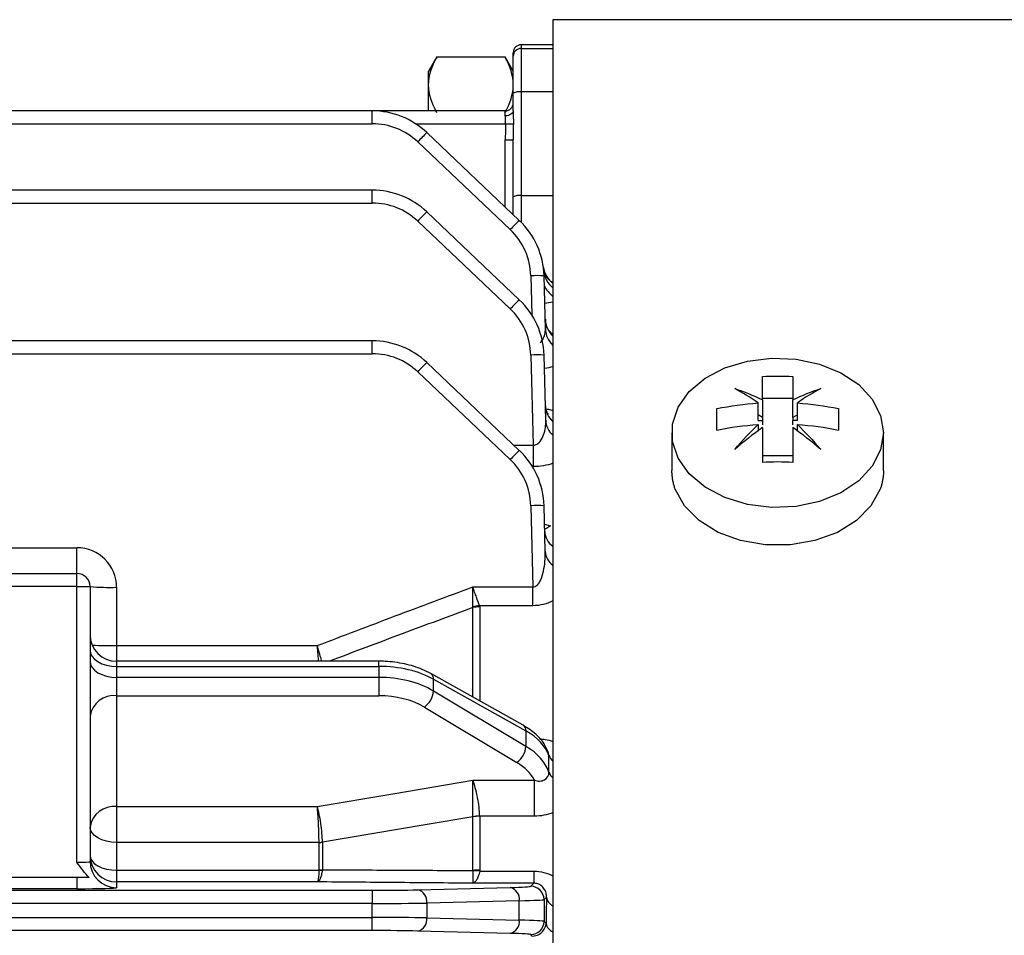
# Model space of a CAD drawing. Header units: millimetres. Extents: x -1311 to -483, y -267 to 512.
# Tile 49 of 58: x -558 to -520, y 120 to 155. Entities that reach past the tile are written whole.
import ezdxf

# ---------------------------------------------------------------- set-up
doc = ezdxf.new("R2010")
doc.units = ezdxf.units.MM

msp = doc.modelspace()

# ---------------------------------------------------------------- linework, layer by layer
at = {"color": 7, "linetype": 'Continuous', "lineweight": 25}
for p, q in [((-498.931, 154.564), (-537.546, 154.564)), ((-537.546, 154.564), (-537.546, 53.076)), ((-537.546, 153.614), (-538.746, 153.614)), ((-538.746, 153.614), (-538.746, 153.478)), ((-538.746, 153.478), (-538.746, 151.83)), ((-538.746, 153.478), (-537.546, 153.478)), ((-541.934, 153.154), (-542.246, 152.614)), ((-541.933, 153.154), (-541.952, 153.098)), ((-541.933, 153.154), (-539.359, 153.154)), ((-539.359, 153.154), (-539.34, 153.098)), ((-539.046, 152.614), (-539.358, 153.154)), ((-539.046, 153.179), (-539.046, 153.314)), ((-539.046, 151.778), (-539.046, 153.179)), ((-542.246, 152.098), (-542.246, 152.614)), ((-542.246, 151.114), (-542.246, 152.098)), ((-539.046, 151.116), (-539.046, 151.778)), ((-538.746, 151.83), (-538.746, 147.909)), ((-537.546, 151.83), (-538.746, 151.83)), ((-544.379, 151.114), (-570.723, 151.114)), ((-544.379, 150.627), (-544.379, 151.114)), ((-539.346, 151.114), (-544.379, 151.114)), ((-539.346, 150.927), (-539.346, 151.114)), ((-570.685, 150.627), (-544.379, 150.627)), ((-542.741, 150.627), (-539.339, 150.627)), ((-538.817, 146.971), (-542.314, 150.29)), ((-542.658, 149.94), (-539.161, 146.621)), ((-539.346, 147.473), (-539.346, 150.014)), ((-539.046, 147.857), (-539.046, 150.022)), ((-544.379, 148.114), (-570.645, 148.114)), ((-544.379, 147.627), (-544.379, 148.114)), ((-539.046, 147.189), (-539.046, 147.857)), ((-538.746, 147.909), (-537.546, 147.909)), ((-538.746, 147.909), (-538.746, 146.902)), ((-570.606, 147.627), (-544.379, 147.627)), ((-538.817, 143.971), (-542.314, 147.29)), ((-542.658, 146.94), (-539.161, 143.621)), ((-538.382, 144.873), (-538.344, 143.394)), ((-537.83, 142.868), (-537.883, 144.873)), ((-537.546, 143.871), (-537.855, 143.83)), ((-544.379, 142.414), (-570.495, 142.414)), ((-544.379, 141.927), (-544.379, 142.414)), ((-570.457, 141.927), (-544.379, 141.927)), ((-538.382, 141.873), (-538.293, 138.47)), ((-537.818, 139.408), (-537.883, 141.873)), ((-538.817, 138.271), (-542.314, 141.59)), ((-542.658, 141.24), (-539.161, 137.921)), ((-529.79, 139.395), (-529.79, 140.063)), ((-528.471, 140.226), (-529.621, 140.226)), ((-529.621, 140.182), (-529.621, 139.514)), ((-528.471, 139.514), (-528.471, 140.182)), ((-528.302, 139.395), (-528.302, 140.063)), ((-529.621, 139.514), (-529.79, 139.615)), ((-529.79, 139.395), (-529.621, 139.395)), ((-529.79, 139.25), (-529.79, 138.997)), ((-529.621, 139.514), (-529.621, 139.395)), ((-529.621, 139.395), (-529.621, 139.232)), ((-528.302, 139.615), (-528.471, 139.514)), ((-528.471, 139.514), (-528.471, 139.395)), ((-528.302, 139.395), (-528.471, 139.395)), ((-528.471, 139.232), (-528.471, 139.395)), ((-528.302, 138.997), (-528.302, 139.25)), ((-533.046, 138.937), (-533.046, 137.503)), ((-525.046, 137.503), (-525.046, 138.937)), ((-539.027, 138.47), (-538.293, 138.47)), ((-538.293, 138.47), (-538.293, 137.654)), ((-528.471, 138.067), (-529.621, 138.067)), ((-538.293, 137.654), (-538.319, 137.654)), ((-538.382, 136.173), (-538.302, 133.103)), ((-537.837, 134.45), (-537.883, 136.173)), ((-537.864, 135.478), (-537.642, 135.416)), ((-567.554, 134.588), (-555.546, 134.588)), ((-555.546, 133.614), (-555.546, 134.588)), ((-567.554, 133.614), (-555.546, 133.614)), ((-555.546, 133.114), (-555.546, 133.614)), ((-555.546, 133.114), (-567.554, 133.114)), ((-555.546, 133.114), (-555.046, 133.114)), ((-555.546, 122.685), (-555.546, 133.114)), ((-555.046, 133.114), (-555.046, 122.724)), ((-554.046, 133.088), (-554.046, 130.884)), ((-540.578, 133.103), (-538.302, 133.103)), ((-538.302, 132.391), (-538.302, 133.103)), ((-540.573, 128.934), (-540.573, 132.322)), ((-538.302, 132.391), (-540.318, 132.391)), ((-540.314, 132.347), (-540.314, 128.79)), ((-554.046, 130.884), (-546.456, 130.884)), ((-554.046, 130.884), (-554.046, 130.292)), ((-544.129, 130.292), (-554.046, 130.292)), ((-554.046, 130.292), (-554.046, 130.097)), ((-554.046, 130.097), (-554.046, 129.681)), ((-554.046, 130.097), (-544.129, 130.097)), ((-544.129, 130.097), (-544.129, 130.292)), ((-544.129, 130.097), (-544.129, 129.681)), ((-554.046, 129.681), (-554.046, 128.988)), ((-544.129, 129.681), (-554.046, 129.681)), ((-544.129, 129.681), (-544.129, 128.988)), ((-538.667, 127.868), (-542.164, 129.824)), ((-542.064, 129.164), (-542.064, 129.609)), ((-542.064, 129.609), (-538.567, 127.653)), ((-554.046, 128.988), (-554.046, 124.791)), ((-554.046, 128.988), (-544.129, 128.988)), ((-538.567, 127.07), (-542.064, 129.164)), ((-542.408, 128.555), (-538.911, 126.461)), ((-538.567, 127.653), (-538.567, 127.07)), ((-537.695, 126.726), (-537.718, 126.834)), ((-537.713, 126.83), (-537.713, 126.835)), ((-540.578, 125.787), (-538.245, 125.787)), ((-538.245, 124.43), (-538.245, 125.787)), ((-554.046, 124.791), (-546.456, 124.791)), ((-554.046, 124.791), (-554.046, 123.436)), ((-540.573, 122.373), (-540.573, 124.407)), ((-538.245, 124.43), (-540.314, 124.43)), ((-540.314, 124.427), (-540.314, 122.391)), ((-554.046, 123.436), (-554.046, 122.385)), ((-546.39, 123.436), (-554.046, 123.436)), ((-546.39, 122.395), (-546.39, 123.436)), ((-546.39, 123.436), (-546.39, 123.436)), ((-546.26, 123.445), (-546.26, 122.405)), ((-554.046, 122.385), (-554.046, 121.943)), ((-554.046, 122.385), (-546.39, 122.385)), ((-540.316, 122.353), (-538.267, 122.353)), ((-538.267, 122.353), (-538.267, 121.893)), ((-555.546, 122.114), (-567.546, 122.114)), ((-555.546, 122.114), (-555.546, 121.685)), ((-554.046, 121.943), (-554.046, 121.724)), ((-546.456, 121.943), (-554.046, 121.943)), ((-538.267, 121.893), (-540.578, 121.893)), ((-538.382, 121.777), (-538.267, 121.893)), ((-643.713, 121.626), (-544.379, 121.626)), ((-555.546, 121.685), (-567.546, 121.685)), ((-544.379, 121.626), (-544.379, 121.127)), ((-542.658, 121.644), (-539.161, 121.731)), ((-544.379, 121.127), (-643.713, 121.127)), ((-544.379, 120.601), (-544.379, 121.127)), ((-538.817, 121.232), (-542.314, 121.145)), ((-542.314, 121.145), (-542.314, 120.583)), ((-538.817, 120.496), (-538.817, 121.232)), ((-537.791, 121.368), (-537.883, 121.277)), ((-537.883, 121.277), (-537.883, 120.45)), ((-643.713, 120.601), (-544.379, 120.601)), ((-544.379, 120.101), (-544.379, 120.601)), ((-542.314, 120.583), (-538.817, 120.496)), ((-537.883, 120.45), (-537.806, 120.374)), ((-544.379, 120.101), (-643.713, 120.101)), ((-539.161, 119.996), (-542.658, 120.083)), ((-538.327, 119.895), (-538.382, 119.95))]:
    msp.add_line(p, q, dxfattribs=at)
at = {"color": 7, "linetype": 'Continuous', "lineweight": 25, "flags": 128}
for points in [[(-539.046, 151.116), (-539.052, 151.079), (-539.069, 151.044), (-539.097, 151.011), (-539.134, 150.983), (-539.179, 150.959), (-539.231, 150.942), (-539.287, 150.931), (-539.346, 150.927)], [(-525.046, 138.937), (-525.154, 138.285), (-525.471, 137.668), (-525.982, 137.119), (-526.657, 136.669), (-527.462, 136.34), (-528.351, 136.152), (-529.279, 136.114), (-530.193, 136.228), (-531.046, 136.488), (-531.791, 136.88), (-532.388, 137.383), (-532.805, 137.97), (-533.019, 138.609), (-533.019, 139.266), (-532.805, 139.905), (-532.388, 140.492), (-531.791, 140.995), (-531.046, 141.387), (-530.193, 141.647), (-529.279, 141.761), (-528.351, 141.723), (-527.462, 141.535), (-526.657, 141.206), (-525.982, 140.756), (-525.471, 140.207), (-525.154, 139.59), (-525.046, 138.937)], [(-525.173, 136.796), (-525.521, 136.166), (-526.071, 135.613), (-526.79, 135.168), (-527.639, 134.856), (-528.568, 134.695), (-529.524, 134.695), (-530.453, 134.856), (-531.302, 135.168), (-532.021, 135.613), (-532.571, 136.166), (-532.919, 136.796)], [(-537.642, 135.416), (-537.789, 135.315), (-537.859, 135.287)], [(-555.046, 130.707), (-555.027, 130.588), (-554.97, 130.474), (-554.877, 130.369), (-554.753, 130.276), (-554.602, 130.2), (-554.429, 130.144), (-554.241, 130.109), (-554.046, 130.097)], [(-555.046, 130.291), (-555.027, 130.172), (-554.97, 130.057), (-554.877, 129.952), (-554.753, 129.859), (-554.602, 129.784), (-554.429, 129.727), (-554.241, 129.692), (-554.046, 129.681)], [(-546.456, 124.791), (-543.599, 125.275), (-540.578, 125.787)], [(-540.573, 124.407), (-542.378, 124.102), (-546.26, 123.445)], [(-554.046, 123.436), (-554.241, 123.448), (-554.429, 123.48), (-554.602, 123.534), (-554.753, 123.606), (-554.877, 123.694), (-554.97, 123.794), (-555.027, 123.902), (-555.046, 124.015)], [(-555.046, 122.943), (-555.027, 122.834), (-554.97, 122.729), (-554.877, 122.633), (-554.753, 122.549), (-554.602, 122.479), (-554.429, 122.428), (-554.241, 122.396), (-554.046, 122.385)]]:
    msp.add_lwpolyline(points, dxfattribs=at)
at = {"color": 7, "linetype": 'Continuous', "lineweight": 25}
for centre, radius, start, end in [((-538.746, 153.314), 0.3, 90, 180), ((-538.746, 153.178), 0.3, 89.9336, 179.9334), ((-538.819, 151.359), 0.477, 81.2205, 118.4816), ((-539.346, 151.414), 0.3, 270, 0), ((-544.379, 148.114), 3, 46.5, 90), ((-544.379, 148.127), 2.5, 46.5, 90), ((-539.191, 154.538), 3.914, 267.8267, 272.1686), ((-537.667, 145.371), 6.767, 133.3704, 137.525), ((-539.271, 152.885), 2.872, 268.5046, 274.4944), ((-544.379, 145.114), 3, 46.5, 90), ((-538.819, 147.438), 0.477, 81.2205, 118.4816), ((-544.379, 145.127), 2.5, 46.5, 90), ((-537.667, 142.371), 6.767, 133.3704, 137.525), ((-534.169, 142.052), 6.767, 133.3704, 137.525), ((-540.882, 144.795), 3, 1.5, 46.5), ((-540.882, 144.808), 2.5, 1.5, 46.5), ((-536.958, 145.346), 0.962, 188.0818, 232.3188), ((-538.133, 140.096), 4.784, 87.0055, 92.9945), ((-536.94, 145.156), 0.958, 185.3523, 230.7788), ((-536.846, 145.003), 1.145, 206.3343, 232.3441), ((-534.169, 139.052), 6.767, 133.3704, 137.525), ((-540.882, 141.795), 3, 1.5, 46.5), ((-540.882, 141.808), 2.5, 1.5, 46.5), ((-536.936, 143.258), 0.904, 181.8403, 227.5697), ((-536.938, 142.897), 0.893, 181.8646, 227.0576), ((-544.379, 139.414), 3, 46.5, 90), ((-544.379, 139.427), 2.5, 46.5, 90), ((-538.133, 137.096), 4.784, 87.0055, 92.9945), ((-537.667, 136.671), 6.767, 133.3704, 137.525), ((-537.018, 139.984), 0.815, 182.2493, 229.6129), ((-537.021, 139.44), 0.798, 182.2719, 228.8286), ((-534.169, 133.352), 6.767, 133.3704, 137.525), ((-540.882, 136.095), 3, 1.5, 46.5), ((-540.882, 136.108), 2.5, 1.5, 46.5), ((-538.133, 131.396), 4.784, 87.0055, 92.9945), ((-537.152, 135.232), 0.706, 183.3047, 236.0607), ((-555.546, 133.088), 1.5, 0, 90), ((-537.155, 134.49), 0.684, 183.3234, 235.1175), ((-555.546, 133.114), 0.5, 0, 90), ((-554.296, 142.658), 9.573, 265.5056, 271.4954), ((-540.315, 131.01), 1.338, 89.9657, 101.1226), ((-540.204, 131.033), 1.362, 94.831, 105.5908), ((-554.046, 131.292), 1, 180, 270), ((-554.174, 150.067), 19.184, 267.6363, 270.3835), ((-542.301, 129.63), 0.238, 355.0114, 54.9383), ((-554.145, 128.083), 0.91, 83.7252, 171.904), ((-542.885, 129.226), 0.823, 305.3834, 355.6961), ((-538.803, 127.674), 0.238, 355.0148, 54.9014), ((-539.387, 127.132), 0.823, 305.3834, 355.6961), ((-537.195, 126.908), 0.532, 199.9802, 228.6889), ((-537.208, 126.271), 0.52, 200.4324, 229.4185), ((-554.145, 123.887), 0.91, 83.7252, 171.904), ((-540.304, 122.74), 1.691, 90.3502, 99.16), ((-540.316, 122.739), 1.688, 89.9605, 98.7794), ((-546.395, 124.284), 0.848, 270.3633, 279.1483), ((-546.389, 124.282), 0.846, 269.9605, 278.7558), ((-554.046, 122.943), 1, 180.0098, 270.0098), ((-554.046, 122.724), 1, 180.0098, 270.0098), ((-546.389, 123.273), 0.878, 269.9605, 278.4368), ((-546.323, 123.247), 0.864, 265.5371, 273.9826), ((-540.316, 120.58), 1.812, 89.9607, 98.1745), ((-540.451, 120.571), 1.788, 85.6719, 93.8544), ((-538.383, 121.277), 0.5, 0.046, 89.954), ((-542.766, 121.202), 0.455, 352.7582, 76.3437), ((-539.268, 121.289), 0.455, 352.7582, 76.3437), ((-537.363, 121.436), 0.434, 188.9409, 245.0027), ((-542.766, 120.525), 0.455, 283.6563, 7.2418), ((-539.268, 120.439), 0.455, 283.6563, 7.2418), ((-538.383, 120.451), 0.5, 270.046, 359.954), ((-537.383, 120.45), 0.43, 190.1842, 247.7504)]:
    msp.add_arc(centre, radius, start, end, dxfattribs=at)
for centre, major_axis, ratio, start_param, end_param in [((-538.746, 150.014), (0, 4.058), 0.14786, 1.419234, 1.570796), ((-538.746, 150.022), (0, 4.006), 0.074891, 1.419234, 1.570796), ((-544.129, 128.319), (3, 0), 0.592804, 0.811578, 1.570796), ((-544.129, 127.799), (3, 0), 0.627383, 0.811578, 1.570796), ((-544.129, 127.411), (2.5, 0), 0.630841, 0.811578, 1.570796), ((-540.632, 126.363), (3, 0), 0.592804, 0.205816, 0.811578), ((-540.632, 125.705), (3, 0), 0.627383, 0.205816, 0.811578), ((-540.632, 125.317), (2.5, 0), 0.630841, 0.302547, 0.811578), ((-555.546, 122.724), (0.5, 0), 0.078558, 4.712389, 6.283185), ((-540.882, 121.779), (2.5, 0), 0.026186, 5.471607, 6.257005), ((-555.546, 121.724), (1.5, 0), 0.026186, 4.712389, 6.283185), ((-544.379, 121.692), (2.5, 0), 0.026186, 4.712389, 5.471607), ((-544.379, 121.192), (3, 0), 0.021822, 4.712389, 5.471607), ((-540.882, 121.279), (3, 0), 0.021822, 5.471607, 6.257005), ((-536.631, 95.114), (0, 51.5), 0.026186, 1.035843, 1.058143), ((-544.379, 120.535), (3, 0), 0.021822, 0.811578, 1.570796), ((-540.882, 120.448), (3, 0), 0.021822, 0.02618, 0.811578), ((-544.379, 120.036), (2.5, 0), 0.026186, 0.811578, 1.570796), ((-540.882, 119.949), (2.5, 0), 0.026186, 0.02618, 0.811578)]:
    msp.add_ellipse(centre, major_axis=major_axis, ratio=ratio, start_param=start_param, end_param=end_param, dxfattribs=at)
for points in [[(-542.246, 152.098), (-542.246, 152.459), (-542.124, 152.809), (-541.933, 153.154)], [(-539.046, 152.098), (-539.046, 152.459), (-539.168, 152.809), (-539.359, 153.154)], [(-541.933, 151.043), (-542.124, 151.388), (-542.246, 151.738), (-542.246, 152.098)], [(-539.359, 151.043), (-539.168, 151.388), (-539.046, 151.738), (-539.046, 152.098)], [(-539.046, 151.116), (-539.046, 150.962), (-539.041, 150.796), (-539.043, 150.627)], [(-529.621, 141.068), (-529.238, 141.088), (-528.854, 141.088), (-528.471, 141.068)], [(-529.621, 140.182), (-529.621, 140.521), (-529.621, 140.816), (-529.621, 141.068)], [(-528.471, 141.068), (-528.471, 140.816), (-528.471, 140.521), (-528.471, 140.182)], [(-530.672, 140.607), (-530.328, 140.497), (-529.978, 140.356), (-529.621, 140.182)], [(-529.79, 140.063), (-530.09, 140.277), (-530.384, 140.458), (-530.672, 140.607)], [(-528.471, 140.182), (-528.114, 140.356), (-527.764, 140.497), (-527.42, 140.607)], [(-527.42, 140.607), (-527.708, 140.458), (-528.002, 140.277), (-528.302, 140.063)], [(-531.346, 139.848), (-530.838, 139.956), (-530.319, 140.028), (-529.79, 140.063)], [(-528.302, 140.063), (-527.773, 140.028), (-527.255, 139.956), (-526.746, 139.848)], [(-531.346, 139.035), (-531.346, 139.326), (-531.346, 139.597), (-531.346, 139.848)], [(-526.746, 139.848), (-526.746, 139.597), (-526.746, 139.326), (-526.746, 139.035)], [(-531.346, 139.035), (-530.838, 139.143), (-530.319, 139.215), (-529.79, 139.25)], [(-530.672, 138.307), (-530.384, 138.645), (-530.09, 138.959), (-529.79, 139.25)], [(-528.302, 139.25), (-528.002, 138.959), (-527.708, 138.645), (-527.42, 138.307)], [(-528.302, 139.25), (-527.773, 139.215), (-527.255, 139.143), (-526.746, 139.035)], [(-529.621, 139.13), (-529.978, 138.88), (-530.328, 138.606), (-530.672, 138.307)], [(-529.621, 139.13), (-529.621, 138.721), (-529.621, 138.283), (-529.621, 137.815)], [(-528.471, 139.13), (-528.471, 138.721), (-528.471, 138.283), (-528.471, 137.815)], [(-527.42, 138.307), (-527.764, 138.606), (-528.114, 138.88), (-528.471, 139.13)], [(-528.471, 137.815), (-528.854, 137.835), (-529.238, 137.835), (-529.621, 137.815)], [(-537.546, 132.58), (-537.76, 132.464), (-538.025, 132.391), (-538.302, 132.391)], [(-540.573, 132.322), (-540.571, 132.33), (-540.57, 132.338), (-540.57, 132.345)], [(-540.318, 132.391), (-540.316, 132.376), (-540.314, 132.362), (-540.314, 132.347)], [(-540.573, 124.407), (-540.573, 124.407), (-540.573, 124.408), (-540.573, 124.409)], [(-540.314, 124.43), (-540.314, 124.429), (-540.314, 124.428), (-540.314, 124.427)], [(-537.546, 124.559), (-537.764, 124.473), (-538.002, 124.43), (-538.245, 124.43)], [(-546.26, 123.445), (-546.26, 123.446), (-546.26, 123.447), (-546.26, 123.447)], [(-555.076, 122.114), (-555.257, 122.282), (-555.404, 122.483), (-555.546, 122.685)], [(-546.39, 122.385), (-546.39, 122.389), (-546.39, 122.392), (-546.39, 122.395)], [(-546.26, 122.405), (-546.261, 122.398), (-546.262, 122.391), (-546.263, 122.385)], [(-540.571, 122.354), (-540.571, 122.361), (-540.572, 122.367), (-540.573, 122.373)], [(-540.314, 122.391), (-540.314, 122.379), (-540.315, 122.366), (-540.316, 122.353)], [(-555.076, 122.114), (-555.205, 122.114), (-555.373, 122.114), (-555.546, 122.114)]]:
    msp.add_open_spline(points, degree=3, dxfattribs=at)
for points, knots in [([(-539.339, 150.627), (-539.337, 150.682), (-539.337, 150.736), (-539.342, 150.838), (-539.346, 150.885), (-539.346, 150.927)], [0, 0, 0, 0, 0.5, 0.5, 1, 1, 1, 1]), ([(-537.535, 144.601), (-537.572, 144.627), (-537.672, 144.698), (-537.844, 144.914), (-537.883, 145.118), (-537.902, 145.213)], [0, 0, 0, 0, 0.240888, 0.642419, 1, 1, 1, 1]), ([(-537.568, 142.677), (-537.568, 142.676), (-537.557, 142.672), (-537.599, 142.692), (-537.698, 142.793), (-537.821, 142.986), (-537.819, 143.156), (-537.818, 143.231)], [0, 0, 0, 0, 0.004253, 0.185961, 0.42162, 0.746833, 1, 1, 1, 1]), ([(-538.023, 142.347), (-537.986, 142.391), (-537.903, 142.488), (-537.84, 142.67), (-537.833, 142.801), (-537.83, 142.868)], [0, 0, 0, 0, 0.2820667, 0.6343445, 1, 1, 1, 1]), ([(-537.546, 141.433), (-537.644, 141.407), (-537.746, 141.379), (-537.865, 141.372), (-537.869, 141.371)], [0, 0, 0, 0, 0.958106, 1, 1, 1, 1]), ([(-537.716, 139.647), (-537.723, 139.653), (-537.738, 139.667), (-537.825, 139.796), (-537.816, 139.905), (-537.812, 139.951)], [0, 0, 0, 0, 0.31007, 0.712001, 1, 1, 1, 1]), ([(-537.811, 139.836), (-537.78, 139.832), (-537.683, 139.821), (-537.601, 139.794), (-537.546, 139.775)], [0, 0, 0, 0, 0.323762, 1, 1, 1, 1]), ([(-538.293, 138.47), (-538.239, 138.468), (-538.187, 138.483), (-538.098, 138.536), (-538.063, 138.57), (-537.97, 138.684), (-537.929, 138.771), (-537.835, 139.037), (-537.813, 139.223), (-537.818, 139.408)], [0, 0, 0, 0, 0.125, 0.125, 0.25, 0.25, 0.5, 0.5, 1, 1, 1, 1]), ([(-537.546, 137.782), (-537.656, 137.742), (-537.775, 137.709), (-538.029, 137.665), (-538.159, 137.654), (-538.293, 137.654)], [0, 0, 0, 0, 0.5, 0.5, 1, 1, 1, 1]), ([(-532.919, 136.796), (-532.935, 136.843), (-532.967, 136.936), (-533.002, 137.078), (-533.027, 137.219), (-533.043, 137.361), (-533.045, 137.456), (-533.046, 137.503)], [0, 0, 0, 0, 0.200517, 0.400262, 0.599748, 0.79949, 1, 1, 1, 1]), ([(-525.046, 137.503), (-525.047, 137.456), (-525.049, 137.361), (-525.065, 137.219), (-525.09, 137.078), (-525.125, 136.936), (-525.157, 136.843), (-525.173, 136.796)], [0, 0, 0, 0, 0.20051, 0.400252, 0.599738, 0.799483, 1, 1, 1, 1]), ([(-538.302, 133.103), (-538.233, 133.099), (-538.171, 133.139), (-538.083, 133.233), (-538.049, 133.289), (-537.965, 133.459), (-537.929, 133.582), (-537.849, 133.949), (-537.831, 134.201), (-537.837, 134.45)], [0, 0, 0, 0, 0.125, 0.125, 0.25, 0.25, 0.5, 0.5, 1, 1, 1, 1]), ([(-546.456, 130.884), (-545.475, 131.26), (-544.493, 131.633), (-543.51, 132.004), (-542.533, 132.373), (-541.556, 132.739), (-540.578, 133.103)], [0, 0, 0, 0, 0.003151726, 0.003151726, 0.003151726, 0.006283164, 0.006283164, 0.006283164, 0.006283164]), ([(-540.57, 132.345), (-540.571, 132.444), (-540.572, 132.562), (-540.574, 132.757), (-540.575, 132.823), (-540.576, 132.961), (-540.577, 133.033), (-540.578, 133.103)], [0, 0, 0, 0, 0.5, 0.5, 0.75, 0.75, 1, 1, 1, 1]), ([(-540.318, 132.391), (-540.353, 132.484), (-540.393, 132.594), (-540.46, 132.777), (-540.483, 132.84), (-540.53, 132.969), (-540.554, 133.037), (-540.578, 133.103)], [0, 0, 0, 0, 0.5, 0.5, 0.75, 0.75, 1, 1, 1, 1]), ([(-540.573, 132.322), (-541.466, 131.991), (-543.277, 131.321), (-545.082, 130.638), (-545.997, 130.292)], [0, 0, 0, 0, 0.493308, 1, 1, 1, 1]), ([(-546.4, 130.292), (-546.406, 130.348), (-546.419, 130.492), (-546.439, 130.706), (-546.452, 130.848), (-546.455, 130.88), (-546.456, 130.884)], [0, 0, 0, 0, 0.33336, 0.855121, 0.9819, 1, 1, 1, 1]), ([(-546.288, 130.292), (-546.305, 130.353), (-546.347, 130.498), (-546.407, 130.711), (-546.446, 130.85), (-546.455, 130.88), (-546.456, 130.884)], [0, 0, 0, 0, 0.358488, 0.860582, 0.982582, 1, 1, 1, 1]), ([(-542.164, 129.824), (-542.27, 129.878), (-542.572, 130.034), (-543.149, 130.207), (-543.719, 130.286), (-544.048, 130.291), (-544.129, 130.292)], [0, 0, 0, 0, 0.188721, 0.538022, 0.886336, 1, 1, 1, 1]), ([(-537.709, 126.82), (-537.751, 126.92), (-537.861, 127.179), (-538.17, 127.548), (-538.499, 127.76), (-538.667, 127.868)], [0, 0, 0, 0, 0.237553, 0.613185, 1, 1, 1, 1]), ([(-538.048, 127.356), (-537.977, 127.352), (-537.803, 127.341), (-537.642, 127.286), (-537.546, 127.253)], [0, 0, 0, 0, 0.402213, 1, 1, 1, 1]), ([(-537.695, 126.089), (-537.695, 126.196), (-537.695, 126.302), (-537.695, 126.409), (-537.695, 126.515), (-537.695, 126.621), (-537.695, 126.726)], [0, 0, 0, 0, 0.0004019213, 0.0004019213, 0.0004019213, 0.0008038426, 0.0008038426, 0.0008038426, 0.0008038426]), ([(-538.245, 125.787), (-538.181, 125.767), (-538.115, 125.757), (-537.987, 125.762), (-537.924, 125.778), (-537.76, 125.864), (-537.693, 125.972), (-537.695, 126.089)], [0, 0, 0, 0, 0.25, 0.25, 0.5, 0.5, 1, 1, 1, 1]), ([(-540.573, 124.409), (-540.573, 124.514), (-540.573, 124.632), (-540.574, 124.882), (-540.574, 125.012), (-540.575, 125.264), (-540.576, 125.386), (-540.577, 125.606), (-540.577, 125.706), (-540.578, 125.787)], [0, 0, 0, 0, 0.25, 0.25, 0.5, 0.5, 0.75, 0.75, 1, 1, 1, 1]), ([(-540.314, 124.43), (-540.317, 124.535), (-540.325, 124.652), (-540.354, 124.9), (-540.374, 125.028), (-540.423, 125.276), (-540.451, 125.397), (-540.512, 125.612), (-540.545, 125.709), (-540.578, 125.787)], [0, 0, 0, 0, 0.25, 0.25, 0.5, 0.5, 0.75, 0.75, 1, 1, 1, 1]), ([(-546.26, 123.447), (-546.262, 123.55), (-546.268, 123.665), (-546.289, 123.909), (-546.304, 124.035), (-546.34, 124.281), (-546.361, 124.401), (-546.406, 124.617), (-546.431, 124.714), (-546.456, 124.791)], [0, 0, 0, 0, 0.25, 0.25, 0.5, 0.5, 0.75, 0.75, 1, 1, 1, 1]), ([(-546.39, 123.436), (-546.39, 123.54), (-546.392, 123.655), (-546.4, 123.899), (-546.405, 124.027), (-546.417, 124.275), (-546.424, 124.396), (-546.439, 124.614), (-546.447, 124.713), (-546.456, 124.791)], [0, 0, 0, 0, 0.25, 0.25, 0.5, 0.5, 0.75, 0.75, 1, 1, 1, 1]), ([(-546.263, 122.385), (-546.274, 122.318), (-546.287, 122.258), (-546.315, 122.151), (-546.331, 122.104), (-546.38, 121.99), (-546.418, 121.947), (-546.456, 121.943)], [0, 0, 0, 0, 0.25, 0.25, 0.5, 0.5, 1, 1, 1, 1]), ([(-546.39, 122.385), (-546.394, 122.319), (-546.398, 122.259), (-546.408, 122.152), (-546.413, 122.105), (-546.43, 121.99), (-546.443, 121.947), (-546.456, 121.943)], [0, 0, 0, 0, 0.25, 0.25, 0.5, 0.5, 1, 1, 1, 1]), ([(-546.26, 122.405), (-545.261, 122.399), (-544.262, 122.394), (-543.262, 122.388), (-542.366, 122.383), (-541.47, 122.378), (-540.573, 122.373)], [0, 0, 0, 0, 0.003152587, 0.003152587, 0.003152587, 0.005978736, 0.005978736, 0.005978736, 0.005978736]), ([(-540.571, 122.354), (-540.572, 122.284), (-540.572, 122.221), (-540.573, 122.109), (-540.574, 122.06), (-540.575, 121.941), (-540.576, 121.897), (-540.578, 121.893)], [0, 0, 0, 0, 0.25, 0.25, 0.5, 0.5, 1, 1, 1, 1]), ([(-540.316, 122.353), (-540.331, 122.283), (-540.348, 122.22), (-540.387, 122.108), (-540.408, 122.059), (-540.476, 121.941), (-540.527, 121.897), (-540.578, 121.893)], [0, 0, 0, 0, 0.25, 0.25, 0.5, 0.5, 1, 1, 1, 1]), ([(-538.267, 122.353), (-538.138, 122.353), (-538.01, 122.336), (-537.769, 122.274), (-537.652, 122.226), (-537.546, 122.167)], [0, 0, 0, 0, 0.5, 0.5, 1, 1, 1, 1]), ([(-540.578, 121.893), (-541.559, 121.901), (-542.54, 121.91), (-543.521, 121.918), (-544.5, 121.926), (-545.478, 121.935), (-546.456, 121.943)], [0, 0, 0, 0, 0.003095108, 0.003095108, 0.003095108, 0.006182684, 0.006182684, 0.006182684, 0.006182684]), ([(-537.791, 121.368), (-537.789, 121.421), (-537.794, 121.472), (-537.819, 121.575), (-537.84, 121.625), (-537.902, 121.723), (-537.943, 121.771), (-538.035, 121.833), (-538.071, 121.853), (-538.16, 121.883), (-538.213, 121.893), (-538.267, 121.893)], [0, 0, 0, 0, 0.25, 0.25, 0.5, 0.5, 0.75, 0.75, 0.875, 0.875, 1, 1, 1, 1]), ([(-538.327, 119.895), (-538.23, 119.895), (-538.142, 119.923), (-538.009, 119.994), (-537.96, 120.038), (-537.844, 120.176), (-537.811, 120.275), (-537.806, 120.374)], [0, 0, 0, 0, 0.25, 0.25, 0.5, 0.5, 1, 1, 1, 1])]:
    msp.add_open_spline(points, degree=3, knots=knots, dxfattribs=at)

doc.saveas('drawing.dxf')
